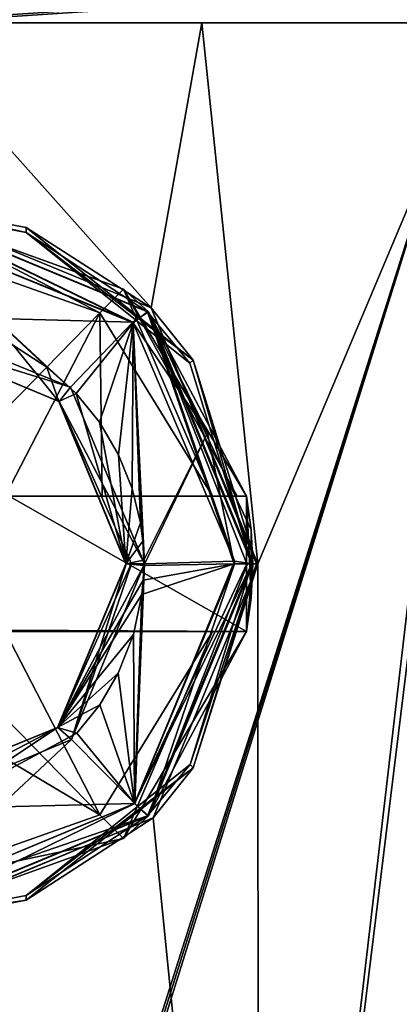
# Model space of a CAD drawing. Header units: metres. Extents: x -106 to 106, y -79 to 69.
# Tile 13 of 27: x -75 to -71, y 47 to 58. Entities that reach past the tile are written whole.
import ezdxf

# ---------------------------------------------------------------- set-up
doc = ezdxf.new("R2010")
doc.units = ezdxf.units.M
doc.layers.add('solid_21_422_010_000', color=7, linetype='CONTINUOUS')

msp = doc.modelspace()

# ---------------------------------------------------------------- linework, layer by layer
at = {"layer": 'solid_21_422_010_000'}
for points in [[(-76.598618, 58.332233, -29.267601), (-65.390884, 58.332233, -27.077475), (-76.591064, 57.599998, -27.499849)], [(-65.390884, 58.332233, -27.077475), (-70.457787, 57.599998, -26.827555), (-76.591064, 57.599998, -27.499849)], [(-65.208664, 58.332233, 27.001999), (-76.401382, 58.332233, 29.267601), (-76.239761, 57.599998, 27.498768)], [(-65.208664, 58.332233, 27.001999), (-76.239761, 57.599998, 27.498768), (-64.359787, 57.599998, 24.673994)], [(-76.591064, 57.599998, -27.499849), (-70.457787, 57.599998, -26.827555), (-76.5438, 57.599998, -12.999927)], [(-70.038795, 57.599998, -11.279767), (-76.5438, 37.099998, -12.999927), (-76.5438, 57.599998, -12.999927)], [(-76.493652, 37.099998, -12.999998), (-76.5438, 37.099998, -12.999927), (-70.038795, 57.599998, -11.279767)], [(-70.038795, 57.599998, -11.279767), (-76.5438, 57.599998, -12.999927), (-70.457787, 57.599998, -26.827555)], [(-76.443504, 37.099998, -12.999877), (-76.493652, 37.099998, -12.999998), (-70.038795, 57.599998, -11.279767)], [(-73.640755, 54.440304, 12.681675), (-76.4562, 57.599998, 12.999927), (-76.4562, 55.599998, 12.999927)], [(-73.078804, 57.599998, 12.541361), (-76.32444, 57.599998, 27.499439), (-76.4562, 57.599998, 12.999927)], [(-73.640755, 54.440304, 12.681675), (-73.078804, 57.599998, 12.541361), (-76.4562, 57.599998, 12.999927)], [(-72.438614, 37.099998, -12.349297), (-76.443504, 37.099998, -12.999877), (-70.038795, 57.599998, -11.279767)], [(-73.078804, 57.599998, 12.541361), (-76.239761, 57.599998, 27.498768), (-76.32444, 57.599998, 27.499439)], [(-65.20163, 57.599998, 6.428631), (-64.359787, 57.599998, 24.673994), (-76.239761, 57.599998, 27.498768)], [(-69.928856, 57.599998, 11.21596), (-65.20163, 57.599998, 6.428631), (-76.239761, 57.599998, 27.498768)], [(-73.078804, 57.599998, 12.541361), (-69.928856, 57.599998, 11.21596), (-76.239761, 57.599998, 27.498768)], [(-73.640755, 54.440304, 12.681675), (-72.458344, 51.599998, 12.355769), (-73.078804, 57.599998, 12.541361)], [(-72.458344, 51.599998, 12.355769), (-69.928856, 57.599998, 11.21596), (-73.078804, 57.599998, 12.541361)], [(-72.458344, 51.599998, 12.355769), (-72.450676, 37.099998, 12.353257), (-69.928856, 57.599998, 11.21596)], [(-72.450676, 37.099998, 12.353257), (-68.8396, 37.099998, 10.503248), (-69.928856, 57.599998, 11.21596)], [(-68.829346, 37.099998, -10.495762), (-72.438614, 37.099998, -12.349297), (-70.038795, 57.599998, -11.279767)], [(-76.47261, 55.599998, 8.129497), (-75.026337, 55.329212, 7.99508), (-76.4562, 55.599998, 12.999927)], [(-75.026337, 55.27486, 7.99508), (-75.026337, 55.329212, 7.99508), (-76.47261, 55.599998, 8.129497)], [(-76.472366, 55.550388, 8.129712), (-75.026337, 55.27486, 7.99508), (-76.47261, 55.599998, 8.129497)], [(-75.026337, 55.329212, 7.99508), (-73.640755, 54.440304, 12.681675), (-76.4562, 55.599998, 12.999927)], [(-76.485504, 55.349926, 8.700001), (-73.839996, 54.271683, 8.691087), (-76.471359, 55.549999, 8.499951)], [(-76.463272, 55.549999, 10.899939), (-73.841599, 54.279499, 10.691104), (-76.478996, 55.349926, 10.69999)], [(-76.472366, 55.550388, 8.129712), (-73.678307, 54.39307, 8.490541), (-75.026337, 55.27486, 7.99508)], [(-76.472366, 55.550388, 8.129712), (-76.471359, 55.549999, 8.499951), (-73.678307, 54.39307, 8.490541)], [(-73.839996, 54.271683, 8.691087), (-73.678307, 54.39307, 8.490541), (-76.471359, 55.549999, 8.499951)], [(-76.463272, 55.549999, 10.899939), (-73.670219, 54.39307, 10.890527), (-73.841599, 54.279499, 10.691104)], [(-73.94545, 54.646721, 12.043185), (-73.670219, 54.39307, 10.890527), (-76.463272, 55.549999, 10.899939)], [(-76.459396, 55.549999, 12.051656), (-73.94545, 54.646721, 12.043185), (-76.463272, 55.549999, 10.899939)], [(-74.208649, 54.382431, 12.527472), (-73.94545, 54.646721, 12.043185), (-76.459396, 55.549999, 12.051656)], [(-76.457764, 55.177776, 12.53505), (-74.208649, 54.382431, 12.527472), (-76.459396, 55.549999, 12.051656)], [(-74.469612, 53.487202, 8.693208), (-73.839996, 54.271683, 8.691087), (-76.485504, 55.349926, 8.700001)], [(-74.796173, 53.781467, 8.694308), (-74.469612, 53.487202, 8.693208), (-76.485504, 55.349926, 8.700001)], [(-75.166054, 54.020458, 8.695555), (-74.796173, 53.781467, 8.694308), (-76.485504, 55.349926, 8.700001)], [(-76.478996, 55.349926, 10.69999), (-73.841599, 54.279499, 10.691104), (-76.474815, 54.349945, 10.699976)], [(-73.172569, 53.859756, 7.988834), (-73.640755, 54.440304, 12.681675), (-75.026337, 55.329212, 7.99508)], [(-75.026337, 55.27486, 7.99508), (-73.172569, 53.859756, 7.988834), (-75.026337, 55.329212, 7.99508)], [(-75.026337, 55.27486, 7.99508), (-73.209442, 53.825096, 7.988958), (-73.172569, 53.859756, 7.988834)], [(-73.678307, 54.39307, 8.490541), (-73.209442, 53.825096, 7.988958), (-75.026337, 55.27486, 7.99508)], [(-75.855942, 52.696705, 12.941959), (-74.208649, 54.382431, 12.527472), (-76.457764, 55.177776, 12.53505)], [(-74.208649, 54.382431, 12.527472), (-72.959503, 52.349998, 12.523263), (-73.94545, 54.646721, 12.043185)], [(-73.94545, 54.646721, 12.043185), (-72.581268, 52.349998, 12.038589), (-73.670219, 54.39307, 10.890527)], [(-72.686302, 52.349998, 12.343), (-72.581268, 52.349998, 12.038589), (-73.94545, 54.646721, 12.043185)], [(-72.959503, 52.349998, 12.523263), (-72.686302, 52.349998, 12.343), (-73.94545, 54.646721, 12.043185)], [(-75.855942, 52.696705, 12.941959), (-75.255486, 52.349998, 12.924096), (-74.208649, 54.382431, 12.527472)], [(-75.255486, 52.349998, 12.924096), (-74.180786, 52.349998, 12.785654), (-74.208649, 54.382431, 12.527472)], [(-74.180786, 52.349998, 12.785654), (-72.959503, 52.349998, 12.523263), (-74.208649, 54.382431, 12.527472)], [(-73.670219, 54.39307, 10.890527), (-72.714088, 51.630096, 10.687304), (-73.841599, 54.279499, 10.691104)], [(-73.839996, 54.271683, 8.691087), (-73.01368, 53.051403, 8.688303), (-73.678307, 54.39307, 8.490541)], [(-73.678307, 54.39307, 8.490541), (-72.521385, 51.599998, 8.486643), (-73.209442, 53.825096, 7.988958)], [(-72.579483, 51.599998, 8.628261), (-72.521385, 51.599998, 8.486643), (-73.678307, 54.39307, 8.490541)], [(-72.720711, 51.599998, 8.687315), (-72.579483, 51.599998, 8.628261), (-73.678307, 54.39307, 8.490541)], [(-73.01368, 53.051403, 8.688303), (-72.720711, 51.599998, 8.687315), (-73.678307, 54.39307, 8.490541)], [(-73.670219, 54.39307, 10.890527), (-72.513298, 51.599998, 10.886629), (-72.714088, 51.630096, 10.687304)], [(-72.511276, 51.599998, 11.486626), (-72.513298, 51.599998, 10.886629), (-73.670219, 54.39307, 10.890527)], [(-72.529282, 51.976719, 11.486687), (-72.511276, 51.599998, 11.486626), (-73.670219, 54.39307, 10.890527)], [(-72.58313, 52.349998, 11.486868), (-72.529282, 51.976719, 11.486687), (-73.670219, 54.39307, 10.890527)], [(-72.581268, 52.349998, 12.038589), (-72.58313, 52.349998, 11.486868), (-73.670219, 54.39307, 10.890527)], [(-72.473068, 51.599998, 7.986477), (-72.458344, 51.599998, 12.355769), (-73.640755, 54.440304, 12.681675)], [(-73.172569, 53.859756, 7.988834), (-72.473068, 51.599998, 7.986477), (-73.640755, 54.440304, 12.681675)], [(-76.474815, 54.349945, 10.699976), (-74.534775, 53.559235, 10.693439), (-76.452927, 54.149975, 10.499901)], [(-73.841599, 54.279499, 10.691104), (-74.534775, 53.559235, 10.693439), (-76.474815, 54.349945, 10.699976)], [(-73.841599, 54.279499, 10.691104), (-73.713966, 51.599998, 10.690674), (-74.534775, 53.559235, 10.693439)], [(-74.469612, 53.487202, 8.693208), (-74.213058, 53.169834, 8.692344), (-73.839996, 54.271683, 8.691087)], [(-74.213058, 53.169834, 8.692344), (-74.001999, 52.808586, 8.691632), (-73.839996, 54.271683, 8.691087)], [(-74.001999, 52.808586, 8.691632), (-73.850243, 52.434059, 8.691121), (-73.839996, 54.271683, 8.691087)], [(-73.850243, 52.434059, 8.691121), (-73.757309, 52.05508, 8.690808), (-73.839996, 54.271683, 8.691087)], [(-73.841599, 54.279499, 10.691104), (-72.714088, 51.630096, 10.687304), (-73.713966, 51.599998, 10.690674)], [(-73.720406, 51.641586, 8.690683), (-73.01368, 53.051403, 8.688303), (-73.839996, 54.271683, 8.691087)], [(-73.731361, 51.852905, 8.690721), (-73.720406, 51.641586, 8.690683), (-73.839996, 54.271683, 8.691087)], [(-73.757309, 52.05508, 8.690808), (-73.731361, 51.852905, 8.690721), (-73.839996, 54.271683, 8.691087)], [(-76.458855, 54.149975, 8.899912), (-74.662956, 53.399174, 8.893861), (-75.166054, 54.020458, 8.695555)], [(-76.452927, 54.149975, 10.499901), (-74.662956, 53.399174, 8.893861), (-76.458855, 54.149975, 8.899912)], [(-76.452927, 54.149975, 10.499901), (-74.657379, 53.398983, 10.493851), (-74.662956, 53.399174, 8.893861)], [(-74.534775, 53.559235, 10.693439), (-74.657379, 53.398983, 10.493851), (-76.452927, 54.149975, 10.499901)], [(-74.662956, 53.399174, 8.893861), (-74.796173, 53.781467, 8.694308), (-75.166054, 54.020458, 8.695555)], [(-73.209442, 53.825096, 7.988958), (-72.523064, 51.599998, 7.986646), (-73.172569, 53.859756, 7.988834)], [(-72.521385, 51.599998, 8.486643), (-72.523064, 51.599998, 7.986646), (-73.209442, 53.825096, 7.988958)], [(-72.523064, 51.599998, 7.986646), (-72.473068, 51.599998, 7.986477), (-73.172569, 53.859756, 7.988834)], [(-74.662956, 53.399174, 8.893861), (-74.469612, 53.487202, 8.693208), (-74.796173, 53.781467, 8.694308)], [(-74.534775, 53.559235, 10.693439), (-73.713966, 51.599998, 10.690674), (-74.657379, 53.398983, 10.493851)], [(-74.662956, 53.399174, 8.893861), (-73.920029, 51.599998, 8.891357), (-74.469612, 53.487202, 8.693208)], [(-73.914635, 51.599998, 10.491348), (-73.920029, 51.599998, 8.891357), (-74.662956, 53.399174, 8.893861)], [(-74.657379, 53.398983, 10.493851), (-73.914635, 51.599998, 10.491348), (-74.662956, 53.399174, 8.893861)], [(-73.855583, 51.599998, 10.632571), (-73.914635, 51.599998, 10.491348), (-74.657379, 53.398983, 10.493851)], [(-73.855583, 51.599998, 10.632571), (-74.657379, 53.398983, 10.493851), (-73.713966, 51.599998, 10.690674)], [(-73.920029, 51.599998, 8.891357), (-74.213058, 53.169834, 8.692344), (-74.469612, 53.487202, 8.693208)], [(-73.920029, 51.599998, 8.891357), (-74.001999, 52.808586, 8.691632), (-74.213058, 53.169834, 8.692344)], [(-73.720406, 51.641586, 8.690683), (-73.719971, 51.582008, 8.690682), (-73.01368, 53.051403, 8.688303)], [(-73.719971, 51.582008, 8.690682), (-72.720711, 51.599998, 8.687315), (-73.01368, 53.051403, 8.688303)], [(-73.920029, 51.599998, 8.891357), (-73.850243, 52.434059, 8.691121), (-74.001999, 52.808586, 8.691632)], [(-73.920029, 51.599998, 8.891357), (-73.757309, 52.05508, 8.690808), (-73.850243, 52.434059, 8.691121)], [(-75.211258, 52.349998, 11.495723), (-74.180786, 52.349998, 12.785654), (-75.255486, 52.349998, 12.924096)], [(-75.211258, 52.349998, 11.495723), (-72.58313, 50.849998, 11.486868), (-72.58313, 52.349998, 11.486868)], [(-75.211258, 52.349998, 11.495723), (-72.58313, 52.349998, 11.486868), (-74.180786, 52.349998, 12.785654)], [(-75.211258, 50.864155, 11.495723), (-72.58313, 50.849998, 11.486868), (-75.211258, 52.349998, 11.495723)], [(-74.180786, 52.349998, 12.785654), (-72.58313, 52.349998, 11.486868), (-72.959503, 52.349998, 12.523263)], [(-72.959503, 52.349998, 12.523263), (-72.58313, 52.349998, 11.486868), (-72.686302, 52.349998, 12.343)], [(-72.686302, 52.349998, 12.343), (-72.58313, 52.349998, 11.486868), (-72.581268, 52.349998, 12.038589)], [(-72.529282, 51.223282, 11.486687), (-72.529282, 51.976719, 11.486687), (-72.58313, 52.349998, 11.486868)], [(-72.529282, 51.223282, 11.486687), (-72.58313, 52.349998, 11.486868), (-72.58313, 50.849998, 11.486868)], [(-73.920029, 51.599998, 8.891357), (-73.731361, 51.852905, 8.690721), (-73.757309, 52.05508, 8.690808)], [(-72.529282, 51.223282, 11.486687), (-72.511276, 51.599998, 11.486626), (-72.529282, 51.976719, 11.486687)], [(-73.920029, 51.599998, 8.891357), (-73.720406, 51.641586, 8.690683), (-73.731361, 51.852905, 8.690721)], [(-73.920029, 51.599998, 8.891357), (-73.719971, 51.582008, 8.690682), (-73.720406, 51.641586, 8.690683)], [(-73.861702, 51.599998, 8.749512), (-74.678772, 49.78508, 8.893914), (-73.719971, 51.582008, 8.690682)], [(-73.861702, 51.599998, 8.749512), (-73.920029, 51.599998, 8.891357), (-74.678772, 49.78508, 8.893914)], [(-74.673958, 49.784515, 10.493907), (-74.678772, 49.78508, 8.893914), (-73.920029, 51.599998, 8.891357)], [(-74.678772, 49.78508, 8.893914), (-73.725838, 51.41782, 8.690702), (-73.719971, 51.582008, 8.690682)], [(-74.673958, 49.784515, 10.493907), (-73.920029, 51.599998, 8.891357), (-73.914635, 51.599998, 10.491348)], [(-74.522751, 49.652481, 10.693398), (-74.673958, 49.784515, 10.493907), (-73.914635, 51.599998, 10.491348)], [(-73.855583, 51.599998, 10.632571), (-74.522751, 49.652481, 10.693398), (-73.914635, 51.599998, 10.491348)], [(-73.855583, 51.599998, 10.632571), (-73.713966, 51.599998, 10.690674), (-74.522751, 49.652481, 10.693398)], [(-73.820175, 48.941635, 10.691031), (-74.522751, 49.652481, 10.693398), (-73.713966, 51.599998, 10.690674)], [(-73.861702, 51.599998, 8.749512), (-73.719971, 51.582008, 8.690682), (-73.920029, 51.599998, 8.891357)], [(-73.823601, 48.94429, 8.691031), (-73.678307, 48.806927, 8.490541), (-72.521385, 51.599998, 8.486643)], [(-73.823601, 48.94429, 8.691031), (-72.521385, 51.599998, 8.486643), (-72.579483, 51.599998, 8.628261)], [(-73.823601, 48.94429, 8.691031), (-72.579483, 51.599998, 8.628261), (-72.720711, 51.599998, 8.687315)], [(-73.740677, 51.261074, 8.690752), (-73.823601, 48.94429, 8.691031), (-72.720711, 51.599998, 8.687315)], [(-72.714088, 51.630096, 10.687304), (-73.820175, 48.941635, 10.691031), (-73.713966, 51.599998, 10.690674)], [(-72.714088, 51.630096, 10.687304), (-72.713966, 51.599998, 10.687304), (-73.820175, 48.941635, 10.691031)], [(-73.670219, 48.806927, 10.890527), (-73.820175, 48.941635, 10.691031), (-72.713966, 51.599998, 10.687304)], [(-73.725838, 51.41782, 8.690702), (-73.740677, 51.261074, 8.690752), (-72.720711, 51.599998, 8.687315)], [(-73.719971, 51.582008, 8.690682), (-73.725838, 51.41782, 8.690702), (-72.720711, 51.599998, 8.687315)], [(-73.678307, 48.806927, 8.490541), (-73.208351, 49.376507, 7.988955), (-72.523064, 51.599998, 7.986646)], [(-72.521385, 51.599998, 8.486643), (-73.678307, 48.806927, 8.490541), (-72.523064, 51.599998, 7.986646)], [(-72.57235, 51.599998, 10.745406), (-73.670219, 48.806927, 10.890527), (-72.713966, 51.599998, 10.687304)], [(-72.57235, 51.599998, 10.745406), (-72.513298, 51.599998, 10.886629), (-73.670219, 48.806927, 10.890527)], [(-72.58313, 50.849998, 11.486868), (-73.670219, 48.806927, 10.890527), (-72.513298, 51.599998, 10.886629)], [(-72.458344, 51.599998, 12.355769), (-73.615471, 48.785015, 12.675921), (-72.450676, 37.099998, 12.353257)], [(-73.172569, 49.340244, 7.988834), (-73.615471, 48.785015, 12.675921), (-72.458344, 51.599998, 12.355769)], [(-73.208351, 49.376507, 7.988955), (-73.172569, 49.340244, 7.988834), (-72.473068, 51.599998, 7.986477)], [(-72.523064, 51.599998, 7.986646), (-73.208351, 49.376507, 7.988955), (-72.473068, 51.599998, 7.986477)], [(-72.473068, 51.599998, 7.986477), (-73.172569, 49.340244, 7.988834), (-72.458344, 51.599998, 12.355769)], [(-72.513298, 51.599998, 10.886629), (-72.713966, 51.599998, 10.687304), (-72.714088, 51.630096, 10.687304)], [(-72.57235, 51.599998, 10.745406), (-72.713966, 51.599998, 10.687304), (-72.513298, 51.599998, 10.886629)], [(-72.529282, 51.223282, 11.486687), (-72.58313, 50.849998, 11.486868), (-72.513298, 51.599998, 10.886629)], [(-72.529282, 51.223282, 11.486687), (-72.513298, 51.599998, 10.886629), (-72.511276, 51.599998, 11.486626)], [(-74.678772, 49.78508, 8.893914), (-73.740677, 51.261074, 8.690752), (-73.725838, 51.41782, 8.690702)], [(-74.678772, 49.78508, 8.893914), (-73.834312, 50.817005, 8.691068), (-73.740677, 51.261074, 8.690752)], [(-73.740677, 51.261074, 8.690752), (-73.834312, 50.817005, 8.691068), (-73.823601, 48.94429, 8.691031)], [(-75.855942, 50.503296, 12.941959), (-74.208649, 48.81757, 12.527472), (-75.255486, 50.849998, 12.924096)], [(-75.2603, 50.849998, 11.495888), (-74.099129, 50.849998, 12.771607), (-75.211258, 50.864155, 11.495723)], [(-75.2603, 50.849998, 11.495888), (-75.255486, 50.849998, 12.924096), (-74.099129, 50.849998, 12.771607)], [(-75.255486, 50.849998, 12.924096), (-72.959503, 50.849998, 12.523263), (-74.099129, 50.849998, 12.771607)], [(-74.208649, 48.81757, 12.527472), (-72.959503, 50.849998, 12.523263), (-75.255486, 50.849998, 12.924096)], [(-75.211258, 50.864155, 11.495723), (-72.581268, 50.849998, 12.038589), (-72.58313, 50.849998, 11.486868)], [(-72.686043, 50.849998, 12.342437), (-72.581268, 50.849998, 12.038589), (-75.211258, 50.864155, 11.495723)], [(-74.099129, 50.849998, 12.771607), (-72.959503, 50.849998, 12.523263), (-75.211258, 50.864155, 11.495723)], [(-72.686043, 50.849998, 12.342437), (-75.211258, 50.864155, 11.495723), (-72.959503, 50.849998, 12.523263)], [(-74.678772, 49.78508, 8.893914), (-74.003174, 50.387379, 8.691637), (-73.834312, 50.817005, 8.691068)], [(-74.208649, 48.81757, 12.527472), (-73.94545, 48.55328, 12.043185), (-72.959503, 50.849998, 12.523263)], [(-73.834312, 50.817005, 8.691068), (-74.003174, 50.387379, 8.691637), (-73.823601, 48.94429, 8.691031)], [(-72.58313, 50.849998, 11.486868), (-73.94545, 48.55328, 12.043185), (-73.670219, 48.806927, 10.890527)], [(-72.58313, 50.849998, 11.486868), (-72.581268, 50.849998, 12.038589), (-73.94545, 48.55328, 12.043185)], [(-72.959503, 50.849998, 12.523263), (-73.94545, 48.55328, 12.043185), (-72.581268, 50.849998, 12.038589)], [(-72.686043, 50.849998, 12.342437), (-72.959503, 50.849998, 12.523263), (-72.581268, 50.849998, 12.038589)], [(-75.855942, 50.503296, 12.941959), (-76.456451, 50.156624, 12.925323), (-74.208649, 48.81757, 12.527472)], [(-74.678772, 49.78508, 8.893914), (-74.208923, 50.035984, 8.692329), (-74.003174, 50.387379, 8.691637)], [(-74.003174, 50.387379, 8.691637), (-74.208923, 50.035984, 8.692329), (-73.823601, 48.94429, 8.691031)], [(-76.456451, 50.156624, 12.925323), (-76.457764, 48.022221, 12.53505), (-74.208649, 48.81757, 12.527472)], [(-74.678772, 49.78508, 8.893914), (-74.461266, 49.722313, 8.69318), (-74.208923, 50.035984, 8.692329)], [(-74.208923, 50.035984, 8.692329), (-74.461266, 49.722313, 8.69318), (-73.823601, 48.94429, 8.691031)], [(-74.678772, 49.78508, 8.893914), (-76.481171, 49.050026, 8.899987), (-76.026329, 48.886177, 8.698453)], [(-74.673958, 49.784515, 10.493907), (-76.481171, 49.050026, 8.899987), (-74.678772, 49.78508, 8.893914)], [(-74.673958, 49.784515, 10.493907), (-76.476318, 49.050026, 10.49998), (-76.481171, 49.050026, 8.899987)], [(-76.453087, 48.850052, 10.699903), (-76.476318, 49.050026, 10.49998), (-74.673958, 49.784515, 10.493907)], [(-74.522751, 49.652481, 10.693398), (-76.453087, 48.850052, 10.699903), (-74.673958, 49.784515, 10.493907)], [(-74.678772, 49.78508, 8.893914), (-76.026329, 48.886177, 8.698453), (-74.461266, 49.722313, 8.69318)], [(-74.461266, 49.722313, 8.69318), (-76.026329, 48.886177, 8.698453), (-73.823601, 48.94429, 8.691031)], [(-76.448898, 47.850075, 10.699888), (-76.453087, 48.850052, 10.699903), (-74.522751, 49.652481, 10.693398)], [(-73.820175, 48.941635, 10.691031), (-76.448898, 47.850075, 10.699888), (-74.522751, 49.652481, 10.693398)], [(-73.208351, 49.376507, 7.988955), (-75.026337, 47.924469, 7.99508), (-73.172569, 49.340244, 7.988834)], [(-73.678307, 48.806927, 8.490541), (-75.026337, 47.924469, 7.99508), (-73.208351, 49.376507, 7.988955)], [(-73.172569, 49.340244, 7.988834), (-75.026337, 47.870789, 7.99508), (-73.615471, 48.785015, 12.675921)], [(-75.026337, 47.924469, 7.99508), (-75.026337, 47.870789, 7.99508), (-73.172569, 49.340244, 7.988834)], [(-76.463272, 47.650002, 10.899939), (-76.448898, 47.850075, 10.699888), (-73.820175, 48.941635, 10.691031)], [(-73.670219, 48.806927, 10.890527), (-76.463272, 47.650002, 10.899939), (-73.820175, 48.941635, 10.691031)], [(-73.823601, 48.94429, 8.691031), (-76.455872, 47.850075, 8.699901), (-73.678307, 48.806927, 8.490541)], [(-76.026329, 48.886177, 8.698453), (-76.455872, 47.850075, 8.699901), (-73.823601, 48.94429, 8.691031)], [(-73.678307, 48.806927, 8.490541), (-76.471359, 47.650002, 8.499951), (-75.026337, 47.924469, 7.99508)], [(-76.455872, 47.850075, 8.699901), (-76.471359, 47.650002, 8.499951), (-73.678307, 48.806927, 8.490541)], [(-76.459396, 47.650002, 12.051656), (-76.463272, 47.650002, 10.899939), (-73.670219, 48.806927, 10.890527)], [(-73.94545, 48.55328, 12.043185), (-76.459396, 47.650002, 12.051656), (-73.670219, 48.806927, 10.890527)], [(-74.208649, 48.81757, 12.527472), (-76.457764, 48.022221, 12.53505), (-73.94545, 48.55328, 12.043185)], [(-76.47261, 47.599998, 8.129497), (-76.4562, 47.599998, 12.999927), (-73.615471, 48.785015, 12.675921)], [(-75.026337, 47.870789, 7.99508), (-76.47261, 47.599998, 8.129497), (-73.615471, 48.785015, 12.675921)], [(-73.615471, 48.785015, 12.675921), (-76.4562, 47.599998, 12.999927), (-72.450676, 37.099998, 12.353257)], [(-76.457764, 48.022221, 12.53505), (-76.459396, 47.650002, 12.051656), (-73.94545, 48.55328, 12.043185)], [(-76.472366, 47.649612, 8.129712), (-75.026337, 47.870789, 7.99508), (-75.026337, 47.924469, 7.99508)], [(-76.471359, 47.650002, 8.499951), (-76.472366, 47.649612, 8.129712), (-75.026337, 47.924469, 7.99508)], [(-76.472366, 47.649612, 8.129712), (-76.47261, 47.599998, 8.129497), (-75.026337, 47.870789, 7.99508)], [(-72.450676, 37.099998, 12.353257), (-76.4562, 47.599998, 12.999927), (-76.4562, 37.099998, 12.999927)]]:
    msp.add_3dface(points, dxfattribs=at)

doc.saveas('drawing.dxf')
